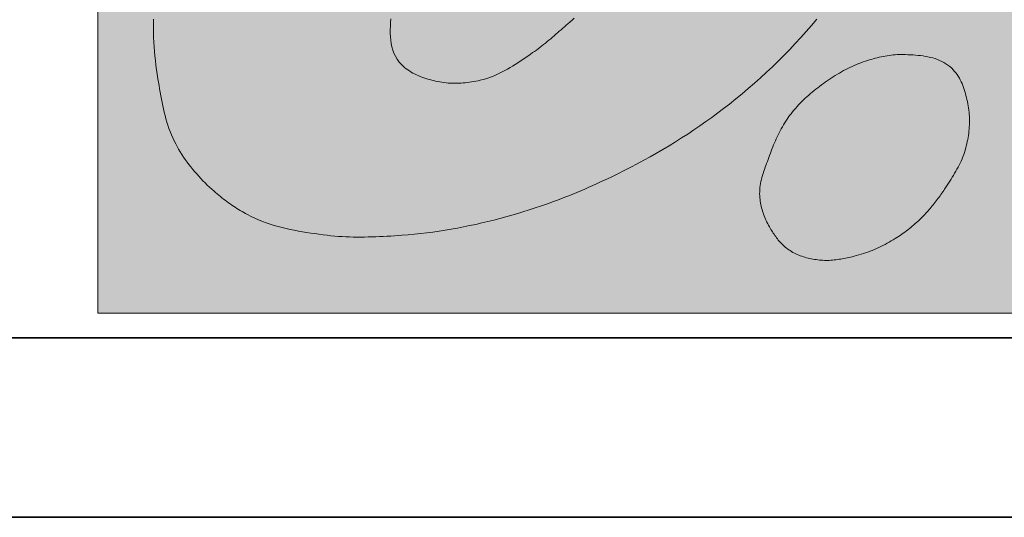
# Model space of a CAD drawing. Extents: x 353221 to 353679, y 5707809 to 5707957.
# Tile 18 of 21: x 353664.64 to 353670.13, y 5707865.34 to 5707868.11. Entities that reach past the tile are written whole.
import ezdxf

# ---------------------------------------------------------------- set-up
doc = ezdxf.new("R2010")
doc.units = 0
doc.header["$MEASUREMENT"] = 0
doc.layers.add('Verm Schriftfeld P-1', color=7, linetype='Continuous')

msp = doc.modelspace()

# ---------------------------------------------------------------- hatches: boundary and pattern name
at = {"layer": 'Verm Schriftfeld P-1', "true_color": 0xdcdcdc}
msp.add_hatch(color=254, dxfattribs=at).paths.add_polyline_path([(353665.0796, 5707866.4792), (353665.0796, 5707875.2649), (353674.2444, 5707866.4792)])

# ---------------------------------------------------------------- linework, layer by layer
at = {"layer": 'Verm Schriftfeld P-1', "color": 18, "lineweight": 13, "true_color": 0x000000}
for p, q in [((353665.0796, 5707866.4792), (353665.0796, 5707875.2649)), ((353666.7093, 5707868.0987), (353666.7106, 5707868.1192)), ((353667.7323, 5707868.1219), (353667.7206, 5707868.1116)), ((353665.3887, 5707868.0906), (353665.3891, 5707868.1161)), ((353665.3887, 5707868.065), (353665.3887, 5707868.0906)), ((353665.3891, 5707868.0394), (353665.3887, 5707868.065)), ((353666.7077, 5707868.0583), (353666.7082, 5707868.0784)), ((353666.7082, 5707868.0784), (353666.7093, 5707868.0987)), ((353667.6684, 5707868.0658), (353667.6588, 5707868.0574)), ((353667.6779, 5707868.0742), (353667.6684, 5707868.0658)), ((353667.6875, 5707868.0826), (353667.6779, 5707868.0742)), ((353667.6971, 5707868.091), (353667.6875, 5707868.0826)), ((353667.7089, 5707868.1012), (353667.6971, 5707868.091)), ((353667.7206, 5707868.1116), (353667.7089, 5707868.1012)), ((353669.054, 5707868.0813), (353669.0243, 5707868.0473)), ((353669.0833, 5707868.1158), (353669.054, 5707868.0813)), ((353665.3899, 5707868.0138), (353665.3891, 5707868.0394)), ((353665.3912, 5707867.9883), (353665.3899, 5707868.0138)), ((353666.7078, 5707868.0384), (353666.7077, 5707868.0583)), ((353666.7086, 5707868.0188), (353666.7078, 5707868.0384)), ((353666.7103, 5707867.9995), (353666.7086, 5707868.0188)), ((353667.6012, 5707868.0076), (353667.5914, 5707867.9995)), ((353667.6109, 5707868.0158), (353667.6012, 5707868.0076)), ((353667.6205, 5707868.0241), (353667.6109, 5707868.0158)), ((353667.6301, 5707868.0324), (353667.6205, 5707868.0241)), ((353667.6397, 5707868.0407), (353667.6301, 5707868.0324)), ((353667.6493, 5707868.0491), (353667.6397, 5707868.0407)), ((353667.6588, 5707868.0574), (353667.6493, 5707868.0491)), ((353668.994, 5707868.0137), (353668.9633, 5707867.9805)), ((353669.0243, 5707868.0473), (353668.994, 5707868.0137)), ((353665.3928, 5707867.9627), (353665.3912, 5707867.9883)), ((353665.3948, 5707867.9371), (353665.3928, 5707867.9627)), ((353666.713, 5707867.9806), (353666.7103, 5707867.9995)), ((353666.7169, 5707867.9622), (353666.713, 5707867.9806)), ((353666.722, 5707867.9442), (353666.7169, 5707867.9622)), ((353667.5317, 5707867.9523), (353667.5214, 5707867.9449)), ((353667.5418, 5707867.9599), (353667.5317, 5707867.9523)), ((353667.5519, 5707867.9677), (353667.5418, 5707867.9599)), ((353667.5619, 5707867.9755), (353667.5519, 5707867.9677)), ((353667.5718, 5707867.9834), (353667.5619, 5707867.9755)), ((353667.5816, 5707867.9914), (353667.5718, 5707867.9834)), ((353667.5914, 5707867.9995), (353667.5816, 5707867.9914)), ((353668.9633, 5707867.9805), (353668.9322, 5707867.9477)), ((353665.3972, 5707867.9116), (353665.3948, 5707867.9371)), ((353665.3999, 5707867.8861), (353665.3972, 5707867.9116)), ((353666.7285, 5707867.9268), (353666.722, 5707867.9442)), ((353666.7365, 5707867.91), (353666.7285, 5707867.9268)), ((353666.7461, 5707867.8937), (353666.7365, 5707867.91)), ((353667.4592, 5707867.9018), (353667.4453, 5707867.8924)), ((353667.473, 5707867.9113), (353667.4592, 5707867.9018)), ((353667.4868, 5707867.9208), (353667.473, 5707867.9113)), ((353667.5007, 5707867.9303), (353667.4868, 5707867.9208)), ((353667.5111, 5707867.9375), (353667.5007, 5707867.9303)), ((353667.5214, 5707867.9449), (353667.5111, 5707867.9375)), ((353668.9005, 5707867.9154), (353668.8685, 5707867.8836)), ((353668.9322, 5707867.9477), (353668.9005, 5707867.9154)), ((353669.3978, 5707867.896), (353669.4088, 5707867.8989)), ((353669.4088, 5707867.8989), (353669.4198, 5707867.9017)), ((353669.4198, 5707867.9017), (353669.4309, 5707867.9044)), ((353669.4309, 5707867.9044), (353669.442, 5707867.9068)), ((353669.442, 5707867.9068), (353669.4531, 5707867.9091)), ((353669.4531, 5707867.9091), (353669.4642, 5707867.9112)), ((353669.4642, 5707867.9112), (353669.4754, 5707867.9131)), ((353669.4754, 5707867.9131), (353669.4865, 5707867.9147)), ((353669.4865, 5707867.9147), (353669.4978, 5707867.9162)), ((353669.4978, 5707867.9162), (353669.509, 5707867.9174)), ((353669.509, 5707867.9174), (353669.5203, 5707867.9184)), ((353669.5203, 5707867.9184), (353669.5315, 5707867.9192)), ((353669.5315, 5707867.9192), (353669.5429, 5707867.9197)), ((353669.5429, 5707867.9197), (353669.5542, 5707867.9199)), ((353669.5542, 5707867.9199), (353669.5656, 5707867.9198)), ((353669.5656, 5707867.9198), (353669.577, 5707867.9195)), ((353669.577, 5707867.9195), (353669.591, 5707867.9188)), ((353669.591, 5707867.9188), (353669.6051, 5707867.9181)), ((353669.6051, 5707867.9181), (353669.6192, 5707867.9172)), ((353669.6192, 5707867.9172), (353669.6332, 5707867.9162)), ((353669.6332, 5707867.9162), (353669.6472, 5707867.9149)), ((353669.6472, 5707867.9149), (353669.6611, 5707867.9134)), ((353669.6611, 5707867.9134), (353669.6749, 5707867.9116)), ((353669.6749, 5707867.9116), (353669.6886, 5707867.9094)), ((353669.6886, 5707867.9094), (353669.7021, 5707867.9069)), ((353669.7021, 5707867.9069), (353669.7155, 5707867.904)), ((353669.7155, 5707867.904), (353669.7287, 5707867.9006)), ((353669.7287, 5707867.9006), (353669.7417, 5707867.8967)), ((353665.403, 5707867.8605), (353665.3999, 5707867.8861)), ((353665.4063, 5707867.835), (353665.403, 5707867.8605)), ((353666.7575, 5707867.8781), (353666.7461, 5707867.8937)), ((353666.7708, 5707867.8633), (353666.7575, 5707867.8781)), ((353666.779, 5707867.8554), (353666.7708, 5707867.8633)), ((353666.7874, 5707867.8479), (353666.779, 5707867.8554)), ((353666.7961, 5707867.8409), (353666.7874, 5707867.8479)), ((353667.3751, 5707867.8471), (353667.3608, 5707867.8387)), ((353667.3893, 5707867.8558), (353667.3751, 5707867.8471)), ((353667.4034, 5707867.8647), (353667.3893, 5707867.8558)), ((353667.4174, 5707867.8738), (353667.4034, 5707867.8647)), ((353667.4314, 5707867.883), (353667.4174, 5707867.8738)), ((353667.4453, 5707867.8924), (353667.4314, 5707867.883)), ((353668.836, 5707867.8521), (353668.803, 5707867.8211)), ((353668.8685, 5707867.8836), (353668.836, 5707867.8521)), ((353669.2557, 5707867.8422), (353669.2677, 5707867.8481)), ((353669.2677, 5707867.8481), (353669.2797, 5707867.8537)), ((353669.2797, 5707867.8537), (353669.2918, 5707867.8592)), ((353669.2918, 5707867.8592), (353669.3041, 5707867.8644)), ((353669.3041, 5707867.8644), (353669.3164, 5707867.8694)), ((353669.3164, 5707867.8694), (353669.3289, 5707867.8741)), ((353669.3289, 5707867.8741), (353669.3414, 5707867.8786)), ((353669.3414, 5707867.8786), (353669.3541, 5707867.8829)), ((353669.3541, 5707867.8829), (353669.365, 5707867.8863)), ((353669.365, 5707867.8863), (353669.3759, 5707867.8897)), ((353669.3759, 5707867.8897), (353669.3869, 5707867.8929)), ((353669.3869, 5707867.8929), (353669.3978, 5707867.896)), ((353669.7417, 5707867.8967), (353669.7544, 5707867.8922)), ((353669.7544, 5707867.8922), (353669.7668, 5707867.8872)), ((353669.7668, 5707867.8872), (353669.779, 5707867.8816)), ((353669.779, 5707867.8816), (353669.7909, 5707867.8754)), ((353669.7909, 5707867.8754), (353669.8024, 5707867.8684)), ((353669.8024, 5707867.8684), (353669.8136, 5707867.8607)), ((353669.8136, 5707867.8607), (353669.8244, 5707867.8523)), ((353669.8244, 5707867.8523), (353669.8347, 5707867.843)), ((353669.8347, 5707867.843), (353669.843, 5707867.8347)), ((353665.41, 5707867.8096), (353665.4063, 5707867.835)), ((353665.414, 5707867.7841), (353665.41, 5707867.8096)), ((353666.8051, 5707867.8343), (353666.7961, 5707867.8409)), ((353666.8143, 5707867.8281), (353666.8051, 5707867.8343)), ((353666.8237, 5707867.8222), (353666.8143, 5707867.8281)), ((353666.8334, 5707867.8167), (353666.8237, 5707867.8222)), ((353666.8432, 5707867.8115), (353666.8334, 5707867.8167)), ((353666.8532, 5707867.8067), (353666.8432, 5707867.8115)), ((353666.8634, 5707867.8021), (353666.8532, 5707867.8067)), ((353666.8738, 5707867.7979), (353666.8634, 5707867.8021)), ((353666.8842, 5707867.7939), (353666.8738, 5707867.7979)), ((353666.8949, 5707867.7901), (353666.8842, 5707867.7939)), ((353666.9056, 5707867.7866), (353666.8949, 5707867.7901)), ((353667.2562, 5707867.7898), (353667.2405, 5707867.7847)), ((353667.2717, 5707867.7955), (353667.2562, 5707867.7898)), ((353667.287, 5707867.8017), (353667.2717, 5707867.7955)), ((353667.3021, 5707867.8083), (353667.287, 5707867.8017)), ((353667.317, 5707867.8153), (353667.3021, 5707867.8083)), ((353667.3317, 5707867.8228), (353667.317, 5707867.8153)), ((353667.3463, 5707867.8306), (353667.3317, 5707867.8228)), ((353667.3608, 5707867.8387), (353667.3463, 5707867.8306)), ((353668.7697, 5707867.7905), (353668.7359, 5707867.7604)), ((353668.803, 5707867.8211), (353668.7697, 5707867.7905)), ((353669.1526, 5707867.7812), (353669.1637, 5707867.7886)), ((353669.1637, 5707867.7886), (353669.1749, 5707867.7959)), ((353669.1749, 5707867.7959), (353669.1862, 5707867.803)), ((353669.1862, 5707867.803), (353669.1975, 5707867.81)), ((353669.1975, 5707867.81), (353669.209, 5707867.8168)), ((353669.209, 5707867.8168), (353669.2205, 5707867.8234)), ((353669.2205, 5707867.8234), (353669.2322, 5707867.8299)), ((353669.2322, 5707867.8299), (353669.2439, 5707867.8361)), ((353669.2439, 5707867.8361), (353669.2557, 5707867.8422)), ((353669.843, 5707867.8347), (353669.8507, 5707867.8261)), ((353669.8507, 5707867.8261), (353669.858, 5707867.8171)), ((353669.858, 5707867.8171), (353669.8647, 5707867.8079)), ((353669.8647, 5707867.8079), (353669.871, 5707867.7984)), ((353669.871, 5707867.7984), (353669.8769, 5707867.7886)), ((353669.8769, 5707867.7886), (353669.8823, 5707867.7786)), ((353665.417, 5707867.7654), (353665.414, 5707867.7841)), ((353665.4201, 5707867.7467), (353665.417, 5707867.7654)), ((353665.4232, 5707867.728), (353665.4201, 5707867.7467)), ((353666.9165, 5707867.7833), (353666.9056, 5707867.7866)), ((353666.9274, 5707867.7802), (353666.9165, 5707867.7833)), ((353666.9384, 5707867.7773), (353666.9274, 5707867.7802)), ((353666.9494, 5707867.7746), (353666.9384, 5707867.7773)), ((353666.9606, 5707867.772), (353666.9494, 5707867.7746)), ((353666.9717, 5707867.7695), (353666.9606, 5707867.772)), ((353666.9835, 5707867.7672), (353666.9717, 5707867.7695)), ((353666.9952, 5707867.7652), (353666.9835, 5707867.7672)), ((353667.007, 5707867.7635), (353666.9952, 5707867.7652)), ((353667.0189, 5707867.7621), (353667.007, 5707867.7635)), ((353667.0307, 5707867.761), (353667.0189, 5707867.7621)), ((353667.0426, 5707867.7603), (353667.0307, 5707867.761)), ((353667.0544, 5707867.7598), (353667.0426, 5707867.7603)), ((353667.0663, 5707867.7596), (353667.0544, 5707867.7598)), ((353667.0781, 5707867.7597), (353667.0663, 5707867.7596)), ((353667.09, 5707867.7601), (353667.0781, 5707867.7597)), ((353667.1019, 5707867.7607), (353667.09, 5707867.7601)), ((353667.1138, 5707867.7615), (353667.1019, 5707867.7607)), ((353667.1256, 5707867.7626), (353667.1138, 5707867.7615)), ((353667.1375, 5707867.764), (353667.1256, 5707867.7626)), ((353667.1493, 5707867.7655), (353667.1375, 5707867.764)), ((353667.1611, 5707867.7673), (353667.1493, 5707867.7655)), ((353667.173, 5707867.7692), (353667.1611, 5707867.7673)), ((353667.1848, 5707867.7714), (353667.173, 5707867.7692)), ((353667.1965, 5707867.7737), (353667.1848, 5707867.7714)), ((353667.2083, 5707867.7762), (353667.1965, 5707867.7737)), ((353667.2245, 5707867.7802), (353667.2083, 5707867.7762)), ((353667.2405, 5707867.7847), (353667.2245, 5707867.7802)), ((353668.7359, 5707867.7604), (353668.7017, 5707867.7307)), ((353669.078, 5707867.7267), (353669.0882, 5707867.7347)), ((353669.0882, 5707867.7347), (353669.0986, 5707867.7426)), ((353669.0986, 5707867.7426), (353669.1091, 5707867.7505)), ((353669.1091, 5707867.7505), (353669.1197, 5707867.7582)), ((353669.1197, 5707867.7582), (353669.1305, 5707867.766)), ((353669.1305, 5707867.766), (353669.1415, 5707867.7736)), ((353669.1415, 5707867.7736), (353669.1526, 5707867.7812)), ((353669.8823, 5707867.7786), (353669.8874, 5707867.7684)), ((353669.8874, 5707867.7684), (353669.8921, 5707867.7579)), ((353669.8921, 5707867.7579), (353669.8965, 5707867.7473)), ((353669.8965, 5707867.7473), (353669.9005, 5707867.7365)), ((353669.9005, 5707867.7365), (353669.9042, 5707867.7255)), ((353665.4263, 5707867.7093), (353665.4232, 5707867.728)), ((353665.4296, 5707867.6906), (353665.4263, 5707867.7093)), ((353665.4331, 5707867.672), (353665.4296, 5707867.6906)), ((353668.6671, 5707867.7014), (353668.6321, 5707867.6725)), ((353668.7017, 5707867.7307), (353668.6671, 5707867.7014)), ((353669.0186, 5707867.676), (353669.0282, 5707867.6847)), ((353669.0282, 5707867.6847), (353669.0379, 5707867.6934)), ((353669.0379, 5707867.6934), (353669.0477, 5707867.7019)), ((353669.0477, 5707867.7019), (353669.0577, 5707867.7103)), ((353669.0577, 5707867.7103), (353669.0678, 5707867.7186)), ((353669.0678, 5707867.7186), (353669.078, 5707867.7267)), ((353669.9042, 5707867.7255), (353669.9077, 5707867.7144)), ((353669.9077, 5707867.7144), (353669.9109, 5707867.7032)), ((353669.9109, 5707867.7032), (353669.9139, 5707867.6919)), ((353669.9139, 5707867.6919), (353669.9167, 5707867.6805)), ((353669.9167, 5707867.6805), (353669.9193, 5707867.669)), ((353665.4367, 5707867.6534), (353665.4331, 5707867.672)), ((353665.4405, 5707867.6349), (353665.4367, 5707867.6534)), ((353665.4446, 5707867.6164), (353665.4405, 5707867.6349)), ((353668.5966, 5707867.6441), (353668.5644, 5707867.619)), ((353668.6321, 5707867.6725), (353668.5966, 5707867.6441)), ((353668.9643, 5707867.6201), (353668.973, 5707867.6298)), ((353668.973, 5707867.6298), (353668.9818, 5707867.6393)), ((353668.9818, 5707867.6393), (353668.9907, 5707867.6487)), ((353668.9907, 5707867.6487), (353668.9999, 5707867.6579)), ((353668.9999, 5707867.6579), (353669.0092, 5707867.667)), ((353669.0092, 5707867.667), (353669.0186, 5707867.676)), ((353669.9193, 5707867.669), (353669.9217, 5707867.6574)), ((353669.9217, 5707867.6574), (353669.924, 5707867.6459)), ((353669.924, 5707867.6459), (353669.9262, 5707867.6343)), ((353669.9262, 5707867.6343), (353669.9282, 5707867.6225)), ((353665.4489, 5707867.5981), (353665.4446, 5707867.6164)), ((353665.4534, 5707867.5798), (353665.4489, 5707867.5981)), ((353665.4584, 5707867.5617), (353665.4534, 5707867.5798)), ((353668.499, 5707867.5699), (353668.4658, 5707867.5461)), ((353668.5318, 5707867.5942), (353668.499, 5707867.5699)), ((353668.5644, 5707867.619), (353668.5318, 5707867.5942)), ((353668.9174, 5707867.5591), (353668.9245, 5707867.5693)), ((353668.9245, 5707867.5693), (353668.9317, 5707867.5794)), ((353668.9317, 5707867.5794), (353668.9396, 5707867.5898)), ((353668.9396, 5707867.5898), (353668.9477, 5707867.6001)), ((353668.9477, 5707867.6001), (353668.9559, 5707867.6102)), ((353668.9559, 5707867.6102), (353668.9643, 5707867.6201)), ((353669.9282, 5707867.6225), (353669.9299, 5707867.6108)), ((353669.9299, 5707867.6108), (353669.9312, 5707867.599)), ((353669.9312, 5707867.599), (353669.9323, 5707867.5872)), ((353669.9323, 5707867.5872), (353669.933, 5707867.5755)), ((353669.933, 5707867.5755), (353669.9335, 5707867.5637)), ((353665.4636, 5707867.5437), (353665.4584, 5707867.5617)), ((353665.4693, 5707867.5258), (353665.4636, 5707867.5437)), ((353665.4753, 5707867.508), (353665.4693, 5707867.5258)), ((353668.4324, 5707867.5227), (353668.3987, 5707867.4997)), ((353668.4658, 5707867.5461), (353668.4324, 5707867.5227)), ((353668.8853, 5707867.506), (353668.8913, 5707867.5169)), ((353668.8913, 5707867.5169), (353668.8975, 5707867.5276)), ((353668.8975, 5707867.5276), (353668.904, 5707867.5382)), ((353668.904, 5707867.5382), (353668.9106, 5707867.5487)), ((353668.9106, 5707867.5487), (353668.9174, 5707867.5591)), ((353669.9325, 5707867.5166), (353669.9316, 5707867.5048)), ((353669.9331, 5707867.5283), (353669.9325, 5707867.5166)), ((353669.9335, 5707867.5401), (353669.9331, 5707867.5283)), ((353669.9335, 5707867.5637), (353669.9336, 5707867.5519)), ((353669.9336, 5707867.5519), (353669.9335, 5707867.5401)), ((353665.4818, 5707867.4904), (353665.4753, 5707867.508)), ((353665.4888, 5707867.473), (353665.4818, 5707867.4904)), ((353665.4962, 5707867.4557), (353665.4888, 5707867.473)), ((353668.3647, 5707867.4771), (353668.3304, 5707867.455)), ((353668.3987, 5707867.4997), (353668.3647, 5707867.4771)), ((353668.8576, 5707867.4506), (353668.8628, 5707867.4618)), ((353668.8628, 5707867.4618), (353668.8682, 5707867.473)), ((353668.8682, 5707867.473), (353668.8737, 5707867.4841)), ((353668.8737, 5707867.4841), (353668.8794, 5707867.4951)), ((353668.8794, 5707867.4951), (353668.8853, 5707867.506)), ((353669.9274, 5707867.4696), (353669.9255, 5707867.4579)), ((353669.929, 5707867.4813), (353669.9274, 5707867.4696)), ((353669.9304, 5707867.4931), (353669.929, 5707867.4813)), ((353669.9316, 5707867.5048), (353669.9304, 5707867.4931)), ((353665.5042, 5707867.4387), (353665.4962, 5707867.4557)), ((353665.5128, 5707867.4218), (353665.5042, 5707867.4387)), ((353665.521, 5707867.4067), (353665.5128, 5707867.4218)), ((353665.5294, 5707867.3919), (353665.521, 5707867.4067)), ((353668.2612, 5707867.4119), (353668.2262, 5707867.391)), ((353668.2959, 5707867.4332), (353668.2612, 5707867.4119)), ((353668.3304, 5707867.455), (353668.2959, 5707867.4332)), ((353668.8335, 5707867.3932), (353668.8381, 5707867.4048)), ((353668.8381, 5707867.4048), (353668.8428, 5707867.4163)), ((353668.8428, 5707867.4163), (353668.8476, 5707867.4278)), ((353668.8476, 5707867.4278), (353668.8526, 5707867.4392)), ((353668.8526, 5707867.4392), (353668.8576, 5707867.4506)), ((353669.9158, 5707867.4114), (353669.9129, 5707867.3998)), ((353669.9185, 5707867.423), (353669.9158, 5707867.4114)), ((353669.9211, 5707867.4346), (353669.9185, 5707867.423)), ((353669.9234, 5707867.4462), (353669.9211, 5707867.4346)), ((353669.9255, 5707867.4579), (353669.9234, 5707867.4462)), ((353665.5382, 5707867.3772), (353665.5294, 5707867.3919)), ((353665.5473, 5707867.3628), (353665.5382, 5707867.3772)), ((353665.5567, 5707867.3485), (353665.5473, 5707867.3628)), ((353668.1554, 5707867.3503), (353668.1197, 5707867.3306)), ((353668.1909, 5707867.3704), (353668.1554, 5707867.3503)), ((353668.2262, 5707867.391), (353668.1909, 5707867.3704)), ((353668.8162, 5707867.3471), (353668.8203, 5707867.3582)), ((353668.8203, 5707867.3582), (353668.8246, 5707867.3699)), ((353668.8246, 5707867.3699), (353668.829, 5707867.3816)), ((353668.829, 5707867.3816), (353668.8335, 5707867.3932)), ((353669.8968, 5707867.3506), (353669.8919, 5707867.3387)), ((353669.9013, 5707867.3627), (353669.8968, 5707867.3506)), ((353669.9055, 5707867.3749), (353669.9013, 5707867.3627)), ((353669.9094, 5707867.3873), (353669.9055, 5707867.3749)), ((353669.9129, 5707867.3998), (353669.9094, 5707867.3873)), ((353665.5663, 5707867.3345), (353665.5567, 5707867.3485)), ((353665.5762, 5707867.3207), (353665.5663, 5707867.3345)), ((353665.5865, 5707867.3071), (353665.5762, 5707867.3207)), ((353665.5969, 5707867.2937), (353665.5865, 5707867.3071)), ((353668.0837, 5707867.3112), (353668.0476, 5707867.2922)), ((353668.1197, 5707867.3306), (353668.0837, 5707867.3112)), ((353668.7956, 5707867.2916), (353668.7996, 5707867.3027)), ((353668.7996, 5707867.3027), (353668.8038, 5707867.3138)), ((353668.8038, 5707867.3138), (353668.8079, 5707867.3249)), ((353668.8079, 5707867.3249), (353668.8121, 5707867.336)), ((353668.8121, 5707867.336), (353668.8162, 5707867.3471)), ((353669.8757, 5707867.3036), (353669.8698, 5707867.2921)), ((353669.8813, 5707867.3151), (353669.8757, 5707867.3036)), ((353669.8868, 5707867.3268), (353669.8813, 5707867.3151)), ((353669.8919, 5707867.3387), (353669.8868, 5707867.3268)), ((353665.6076, 5707867.2804), (353665.5969, 5707867.2937)), ((353665.6186, 5707867.2674), (353665.6076, 5707867.2804)), ((353665.6298, 5707867.2545), (353665.6186, 5707867.2674)), ((353665.6412, 5707867.2419), (353665.6298, 5707867.2545)), ((353665.6528, 5707867.2294), (353665.6412, 5707867.2419)), ((353667.9746, 5707867.2554), (353667.9378, 5707867.2376)), ((353668.0112, 5707867.2736), (353667.9746, 5707867.2554)), ((353668.0476, 5707867.2922), (353668.0112, 5707867.2736)), ((353668.7776, 5707867.2356), (353668.7808, 5707867.2469)), ((353668.7808, 5707867.2469), (353668.7842, 5707867.2581)), ((353668.7842, 5707867.2581), (353668.7878, 5707867.2693)), ((353668.7878, 5707867.2693), (353668.7917, 5707867.2804)), ((353668.7917, 5707867.2804), (353668.7956, 5707867.2916)), ((353669.8442, 5707867.247), (353669.8374, 5707867.2359)), ((353669.8508, 5707867.2582), (353669.8442, 5707867.247)), ((353669.8573, 5707867.2694), (353669.8508, 5707867.2582)), ((353669.8636, 5707867.2807), (353669.8573, 5707867.2694)), ((353669.8698, 5707867.2921), (353669.8636, 5707867.2807)), ((353665.6647, 5707867.2171), (353665.6528, 5707867.2294)), ((353665.6767, 5707867.205), (353665.6647, 5707867.2171)), ((353665.689, 5707867.1931), (353665.6767, 5707867.205)), ((353665.7014, 5707867.1813), (353665.689, 5707867.1931)), ((353667.835, 5707867.19), (353667.8129, 5707867.1803)), ((353667.857, 5707867.1999), (353667.835, 5707867.19)), ((353667.8789, 5707867.2099), (353667.857, 5707867.1999)), ((353667.9008, 5707867.2201), (353667.8789, 5707867.2099)), ((353667.9378, 5707867.2376), (353667.9008, 5707867.2201)), ((353668.7665, 5707867.1787), (353668.768, 5707867.1902)), ((353668.768, 5707867.1902), (353668.7699, 5707867.2016)), ((353668.7699, 5707867.2016), (353668.7721, 5707867.213)), ((353668.7721, 5707867.213), (353668.7747, 5707867.2243)), ((353668.7747, 5707867.2243), (353668.7776, 5707867.2356)), ((353669.8092, 5707867.1921), (353669.802, 5707867.1812)), ((353669.8164, 5707867.203), (353669.8092, 5707867.1921)), ((353669.8234, 5707867.2139), (353669.8164, 5707867.203)), ((353669.8305, 5707867.2249), (353669.8234, 5707867.2139)), ((353669.8374, 5707867.2359), (353669.8305, 5707867.2249)), ((353665.7141, 5707867.1697), (353665.7014, 5707867.1813)), ((353665.7269, 5707867.1583), (353665.7141, 5707867.1697)), ((353665.7355, 5707867.1508), (353665.7269, 5707867.1583)), ((353665.7441, 5707867.1435), (353665.7355, 5707867.1508)), ((353665.7528, 5707867.1362), (353665.7441, 5707867.1435)), ((353665.7616, 5707867.129), (353665.7528, 5707867.1362)), ((353667.7018, 5707867.1336), (353667.6794, 5707867.1247)), ((353667.7242, 5707867.1427), (353667.7018, 5707867.1336)), ((353667.7464, 5707867.1518), (353667.7242, 5707867.1427)), ((353667.7687, 5707867.1612), (353667.7464, 5707867.1518)), ((353667.7908, 5707867.1706), (353667.7687, 5707867.1612)), ((353667.8129, 5707867.1803), (353667.7908, 5707867.1706)), ((353668.7649, 5707867.1438), (353668.765, 5707867.1555)), ((353668.7655, 5707867.1321), (353668.7649, 5707867.1438)), ((353668.765, 5707867.1555), (353668.7655, 5707867.1671)), ((353668.7655, 5707867.1671), (353668.7665, 5707867.1787)), ((353668.7662, 5707867.1225), (353668.7655, 5707867.1321)), ((353669.7696, 5707867.1335), (353669.7644, 5707867.1262)), ((353669.7747, 5707867.1408), (353669.7696, 5707867.1335)), ((353669.7798, 5707867.1481), (353669.7747, 5707867.1408)), ((353669.7848, 5707867.1555), (353669.7798, 5707867.1481)), ((353669.7899, 5707867.1629), (353669.7848, 5707867.1555)), ((353669.7948, 5707867.1703), (353669.7899, 5707867.1629)), ((353669.802, 5707867.1812), (353669.7948, 5707867.1703)), ((353665.7704, 5707867.122), (353665.7616, 5707867.129)), ((353665.7794, 5707867.115), (353665.7704, 5707867.122)), ((353665.7884, 5707867.1081), (353665.7794, 5707867.115)), ((353665.7975, 5707867.1014), (353665.7884, 5707867.1081)), ((353665.8066, 5707867.0947), (353665.7975, 5707867.1014)), ((353665.8158, 5707867.0881), (353665.8066, 5707867.0947)), ((353665.8251, 5707867.0817), (353665.8158, 5707867.0881)), ((353665.8345, 5707867.0753), (353665.8251, 5707867.0817)), ((353665.844, 5707867.0691), (353665.8345, 5707867.0753)), ((353667.5665, 5707867.0828), (353667.5437, 5707867.0749)), ((353667.5892, 5707867.0908), (353667.5665, 5707867.0828)), ((353667.6119, 5707867.0991), (353667.5892, 5707867.0908)), ((353667.6344, 5707867.1075), (353667.6119, 5707867.0991)), ((353667.657, 5707867.116), (353667.6344, 5707867.1075)), ((353667.6794, 5707867.1247), (353667.657, 5707867.116)), ((353668.7673, 5707867.113), (353668.7662, 5707867.1225)), ((353668.7685, 5707867.1035), (353668.7673, 5707867.113)), ((353668.77, 5707867.0942), (353668.7685, 5707867.1035)), ((353668.7718, 5707867.0848), (353668.77, 5707867.0942)), ((353668.7738, 5707867.0755), (353668.7718, 5707867.0848)), ((353668.776, 5707867.0663), (353668.7738, 5707867.0755)), ((353669.7264, 5707867.0766), (353669.7207, 5707867.0697)), ((353669.732, 5707867.0836), (353669.7264, 5707867.0766)), ((353669.7376, 5707867.0905), (353669.732, 5707867.0836)), ((353669.743, 5707867.0976), (353669.7376, 5707867.0905)), ((353669.7485, 5707867.1047), (353669.743, 5707867.0976)), ((353669.7538, 5707867.1118), (353669.7485, 5707867.1047)), ((353669.7591, 5707867.119), (353669.7538, 5707867.1118)), ((353669.7644, 5707867.1262), (353669.7591, 5707867.119)), ((353665.8535, 5707867.063), (353665.844, 5707867.0691)), ((353665.8631, 5707867.057), (353665.8535, 5707867.063)), ((353665.8727, 5707867.0511), (353665.8631, 5707867.057)), ((353665.8825, 5707867.0453), (353665.8727, 5707867.0511)), ((353665.8923, 5707867.0396), (353665.8825, 5707867.0453)), ((353665.9022, 5707867.034), (353665.8923, 5707867.0396)), ((353665.9122, 5707867.0286), (353665.9022, 5707867.034)), ((353665.9328, 5707867.018), (353665.9122, 5707867.0286)), ((353667.3854, 5707867.0253), (353667.352, 5707867.0159)), ((353667.4188, 5707867.035), (353667.3854, 5707867.0253)), ((353667.452, 5707867.0451), (353667.4188, 5707867.035)), ((353667.475, 5707867.0522), (353667.452, 5707867.0451)), ((353667.498, 5707867.0596), (353667.475, 5707867.0522)), ((353667.5209, 5707867.0671), (353667.498, 5707867.0596)), ((353667.5437, 5707867.0749), (353667.5209, 5707867.0671)), ((353668.7785, 5707867.0572), (353668.776, 5707867.0663)), ((353668.7811, 5707867.0481), (353668.7785, 5707867.0572)), ((353668.784, 5707867.039), (353668.7811, 5707867.0481)), ((353668.7871, 5707867.0301), (353668.784, 5707867.039)), ((353668.7904, 5707867.0212), (353668.7871, 5707867.0301)), ((353668.7939, 5707867.0123), (353668.7904, 5707867.0212)), ((353669.6776, 5707867.0221), (353669.6701, 5707867.0145)), ((353669.6851, 5707867.0298), (353669.6776, 5707867.0221)), ((353669.6912, 5707867.0363), (353669.6851, 5707867.0298)), ((353669.6973, 5707867.0429), (353669.6912, 5707867.0363)), ((353669.7032, 5707867.0495), (353669.6973, 5707867.0429)), ((353669.7091, 5707867.0562), (353669.7032, 5707867.0495)), ((353669.715, 5707867.0629), (353669.7091, 5707867.0562)), ((353669.7207, 5707867.0697), (353669.715, 5707867.0629)), ((353665.9536, 5707867.008), (353665.9328, 5707867.018)), ((353665.9747, 5707866.9988), (353665.9536, 5707867.008)), ((353665.9961, 5707866.9902), (353665.9747, 5707866.9988)), ((353666.0176, 5707866.9822), (353665.9961, 5707866.9902)), ((353666.0393, 5707866.9748), (353666.0176, 5707866.9822)), ((353666.0613, 5707866.968), (353666.0393, 5707866.9748)), ((353666.0833, 5707866.9617), (353666.0613, 5707866.968)), ((353667.1499, 5707866.9668), (353667.1159, 5707866.9599)), ((353667.1838, 5707866.9741), (353667.1499, 5707866.9668)), ((353667.2176, 5707866.9818), (353667.1838, 5707866.9741)), ((353667.2513, 5707866.9898), (353667.2176, 5707866.9818)), ((353667.2849, 5707866.9981), (353667.2513, 5707866.9898)), ((353667.3185, 5707867.0069), (353667.2849, 5707866.9981)), ((353667.352, 5707867.0159), (353667.3185, 5707867.0069)), ((353668.7976, 5707867.0036), (353668.7939, 5707867.0123)), ((353668.8015, 5707866.9949), (353668.7976, 5707867.0036)), ((353668.8056, 5707866.9862), (353668.8015, 5707866.9949)), ((353668.8098, 5707866.9777), (353668.8056, 5707866.9862)), ((353668.8143, 5707866.9692), (353668.8098, 5707866.9777)), ((353668.8189, 5707866.9608), (353668.8143, 5707866.9692)), ((353669.6232, 5707866.971), (353669.6151, 5707866.9641)), ((353669.6312, 5707866.978), (353669.6232, 5707866.971)), ((353669.6392, 5707866.9851), (353669.6312, 5707866.978)), ((353669.647, 5707866.9923), (353669.6392, 5707866.9851)), ((353669.6548, 5707866.9996), (353669.647, 5707866.9923)), ((353669.6625, 5707867.007), (353669.6548, 5707866.9996)), ((353669.6701, 5707867.0145), (353669.6625, 5707867.007)), ((353666.1056, 5707866.9558), (353666.0833, 5707866.9617)), ((353666.128, 5707866.9504), (353666.1056, 5707866.9558)), ((353666.1505, 5707866.9454), (353666.128, 5707866.9504)), ((353666.1731, 5707866.9408), (353666.1505, 5707866.9454)), ((353666.1959, 5707866.9365), (353666.1731, 5707866.9408)), ((353666.2187, 5707866.9326), (353666.1959, 5707866.9365)), ((353666.2416, 5707866.9289), (353666.2187, 5707866.9326)), ((353666.2646, 5707866.9254), (353666.2416, 5707866.9289)), ((353666.2876, 5707866.9222), (353666.2646, 5707866.9254)), ((353666.3107, 5707866.9191), (353666.2876, 5707866.9222)), ((353666.3337, 5707866.9162), (353666.3107, 5707866.9191)), ((353666.3568, 5707866.9133), (353666.3337, 5707866.9162)), ((353666.3775, 5707866.911), (353666.3568, 5707866.9133)), ((353666.3983, 5707866.909), (353666.3775, 5707866.911)), ((353666.731, 5707866.9104), (353666.7102, 5707866.9091)), ((353666.7519, 5707866.9118), (353666.731, 5707866.9104)), ((353666.7727, 5707866.9133), (353666.7519, 5707866.9118)), ((353666.8073, 5707866.916), (353666.7727, 5707866.9133)), ((353666.8419, 5707866.9192), (353666.8073, 5707866.916)), ((353666.8764, 5707866.9228), (353666.8419, 5707866.9192)), ((353666.9108, 5707866.9269), (353666.8764, 5707866.9228)), ((353666.9452, 5707866.9314), (353666.9108, 5707866.9269)), ((353666.9795, 5707866.9363), (353666.9452, 5707866.9314)), ((353667.0137, 5707866.9416), (353666.9795, 5707866.9363)), ((353667.0478, 5707866.9473), (353667.0137, 5707866.9416)), ((353667.0819, 5707866.9534), (353667.0478, 5707866.9473)), ((353667.1159, 5707866.9599), (353667.0819, 5707866.9534)), ((353668.8237, 5707866.9525), (353668.8189, 5707866.9608)), ((353668.8278, 5707866.9456), (353668.8237, 5707866.9525)), ((353668.8319, 5707866.9387), (353668.8278, 5707866.9456)), ((353668.8362, 5707866.9319), (353668.8319, 5707866.9387)), ((353668.8406, 5707866.9252), (353668.8362, 5707866.9319)), ((353668.845, 5707866.9186), (353668.8406, 5707866.9252)), ((353668.8496, 5707866.912), (353668.845, 5707866.9186)), ((353668.8542, 5707866.9056), (353668.8496, 5707866.912)), ((353669.5473, 5707866.9126), (353669.5384, 5707866.9066)), ((353669.5561, 5707866.9186), (353669.5473, 5707866.9126)), ((353669.5647, 5707866.9248), (353669.5561, 5707866.9186)), ((353669.5734, 5707866.9311), (353669.5647, 5707866.9248)), ((353669.5819, 5707866.9375), (353669.5734, 5707866.9311)), ((353669.5903, 5707866.944), (353669.5819, 5707866.9375)), ((353669.5987, 5707866.9506), (353669.5903, 5707866.944)), ((353669.6069, 5707866.9573), (353669.5987, 5707866.9506)), ((353669.6151, 5707866.9641), (353669.6069, 5707866.9573)), ((353666.419, 5707866.9073), (353666.3983, 5707866.909)), ((353666.4398, 5707866.9059), (353666.419, 5707866.9073)), ((353666.4605, 5707866.9049), (353666.4398, 5707866.9059)), ((353666.4813, 5707866.9041), (353666.4605, 5707866.9049)), ((353666.5021, 5707866.9035), (353666.4813, 5707866.9041)), ((353666.5229, 5707866.9032), (353666.5021, 5707866.9035)), ((353666.5437, 5707866.9032), (353666.5229, 5707866.9032)), ((353666.5645, 5707866.9033), (353666.5437, 5707866.9032)), ((353666.5853, 5707866.9037), (353666.5645, 5707866.9033)), ((353666.6061, 5707866.9042), (353666.5853, 5707866.9037)), ((353666.6269, 5707866.9049), (353666.6061, 5707866.9042)), ((353666.6478, 5707866.9058), (353666.6269, 5707866.9049)), ((353666.6686, 5707866.9068), (353666.6478, 5707866.9058)), ((353666.6894, 5707866.9079), (353666.6686, 5707866.9068)), ((353666.7102, 5707866.9091), (353666.6894, 5707866.9079)), ((353668.859, 5707866.8992), (353668.8542, 5707866.9056)), ((353668.8639, 5707866.8929), (353668.859, 5707866.8992)), ((353668.8689, 5707866.8868), (353668.8639, 5707866.8929)), ((353668.874, 5707866.8807), (353668.8689, 5707866.8868)), ((353668.8793, 5707866.8748), (353668.874, 5707866.8807)), ((353668.8847, 5707866.869), (353668.8793, 5707866.8748)), ((353668.8903, 5707866.8634), (353668.8847, 5707866.869)), ((353668.8959, 5707866.8579), (353668.8903, 5707866.8634)), ((353668.9018, 5707866.8525), (353668.8959, 5707866.8579)), ((353669.4516, 5707866.8563), (353669.4399, 5707866.8505)), ((353669.4633, 5707866.8624), (353669.4516, 5707866.8563)), ((353669.4749, 5707866.8686), (353669.4633, 5707866.8624)), ((353669.4864, 5707866.8749), (353669.4749, 5707866.8686)), ((353669.4978, 5707866.8815), (353669.4864, 5707866.8749)), ((353669.5092, 5707866.8882), (353669.4978, 5707866.8815)), ((353669.5204, 5707866.8951), (353669.5092, 5707866.8882)), ((353669.5295, 5707866.9008), (353669.5204, 5707866.8951)), ((353669.5384, 5707866.9066), (353669.5295, 5707866.9008)), ((353668.9078, 5707866.8473), (353668.9018, 5707866.8525)), ((353668.9139, 5707866.8423), (353668.9078, 5707866.8473)), ((353668.9203, 5707866.8374), (353668.9139, 5707866.8423)), ((353668.9268, 5707866.8327), (353668.9203, 5707866.8374)), ((353668.9344, 5707866.8276), (353668.9268, 5707866.8327)), ((353668.9422, 5707866.8228), (353668.9344, 5707866.8276)), ((353668.95, 5707866.8182), (353668.9422, 5707866.8228)), ((353668.9581, 5707866.8139), (353668.95, 5707866.8182)), ((353668.9662, 5707866.8099), (353668.9581, 5707866.8139)), ((353668.9744, 5707866.8061), (353668.9662, 5707866.8099)), ((353668.9828, 5707866.8026), (353668.9744, 5707866.8061)), ((353668.9912, 5707866.7993), (353668.9828, 5707866.8026)), ((353669.3176, 5707866.8035), (353669.3049, 5707866.8)), ((353669.3302, 5707866.8072), (353669.3176, 5707866.8035)), ((353669.3427, 5707866.8112), (353669.3302, 5707866.8072)), ((353669.3551, 5707866.8153), (353669.3427, 5707866.8112)), ((353669.3675, 5707866.8198), (353669.3551, 5707866.8153)), ((353669.3797, 5707866.8244), (353669.3675, 5707866.8198)), ((353669.3919, 5707866.8292), (353669.3797, 5707866.8244)), ((353669.404, 5707866.8342), (353669.3919, 5707866.8292)), ((353669.4161, 5707866.8395), (353669.404, 5707866.8342)), ((353669.428, 5707866.8449), (353669.4161, 5707866.8395)), ((353669.4399, 5707866.8505), (353669.428, 5707866.8449)), ((353668.9998, 5707866.7963), (353668.9912, 5707866.7993)), ((353669.0084, 5707866.7934), (353668.9998, 5707866.7963)), ((353669.0171, 5707866.7908), (353669.0084, 5707866.7934)), ((353669.0259, 5707866.7884), (353669.0171, 5707866.7908)), ((353669.0347, 5707866.7862), (353669.0259, 5707866.7884)), ((353669.0436, 5707866.7841), (353669.0347, 5707866.7862)), ((353669.0526, 5707866.7823), (353669.0436, 5707866.7841)), ((353669.0616, 5707866.7806), (353669.0526, 5707866.7823)), ((353669.0707, 5707866.7791), (353669.0616, 5707866.7806)), ((353669.0798, 5707866.7777), (353669.0707, 5707866.7791)), ((353669.0889, 5707866.7765), (353669.0798, 5707866.7777)), ((353669.098, 5707866.7754), (353669.0889, 5707866.7765)), ((353669.1072, 5707866.7745), (353669.098, 5707866.7754)), ((353669.1163, 5707866.7738), (353669.1072, 5707866.7745)), ((353669.1254, 5707866.7735), (353669.1163, 5707866.7738)), ((353669.1346, 5707866.7733), (353669.1254, 5707866.7735)), ((353669.1437, 5707866.7734), (353669.1346, 5707866.7733)), ((353669.1528, 5707866.7737), (353669.1437, 5707866.7734)), ((353669.1619, 5707866.7742), (353669.1528, 5707866.7737)), ((353669.1709, 5707866.7749), (353669.1619, 5707866.7742)), ((353669.18, 5707866.7758), (353669.1709, 5707866.7749)), ((353669.1891, 5707866.7769), (353669.18, 5707866.7758)), ((353669.1982, 5707866.7781), (353669.1891, 5707866.7769)), ((353669.2072, 5707866.7794), (353669.1982, 5707866.7781)), ((353669.2163, 5707866.7809), (353669.2072, 5707866.7794)), ((353669.2253, 5707866.7824), (353669.2163, 5707866.7809)), ((353669.2343, 5707866.7841), (353669.2253, 5707866.7824)), ((353669.2433, 5707866.7859), (353669.2343, 5707866.7841)), ((353669.2523, 5707866.7878), (353669.2433, 5707866.7859)), ((353669.2613, 5707866.7897), (353669.2523, 5707866.7878)), ((353669.2703, 5707866.7916), (353669.2613, 5707866.7897)), ((353669.2793, 5707866.7937), (353669.2703, 5707866.7916)), ((353669.2921, 5707866.7967), (353669.2793, 5707866.7937)), ((353669.3049, 5707866.8), (353669.2921, 5707866.7967)), ((353674.2444, 5707866.4792), (353665.0796, 5707866.4792))]:
    msp.add_line(p, q, dxfattribs=at)
at = {"layer": 'Verm Schriftfeld P-1', "color": 18, "lineweight": 35, "true_color": 0x000000}
for p, q in [((353586.0832, 5707866.3428), (353676.0832, 5707866.3428)), ((353586.0832, 5707865.3428), (353676.0832, 5707865.3428))]:
    msp.add_line(p, q, dxfattribs=at)

doc.saveas('drawing.dxf')
